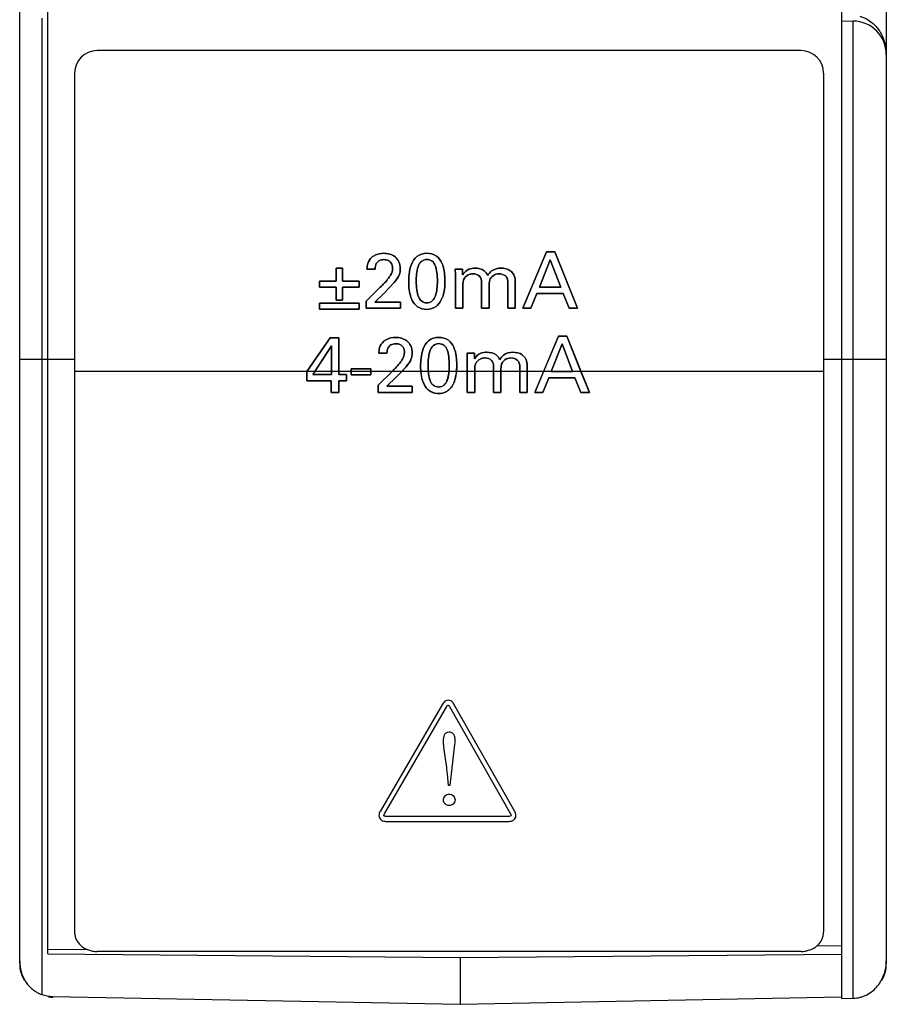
# Model space of a CAD drawing. Header units: inches. Extents: x 0 to 22, y 0 to 17.
# Tile 9 of 42: x 5.9 to 6.6, y 7 to 7.9. Entities that reach past the tile are written whole.
import ezdxf

# ---------------------------------------------------------------- set-up
doc = ezdxf.new("R2010")
doc.units = ezdxf.units.IN
doc.header["$LTSCALE"] = 1.21
doc.header["$MEASUREMENT"] = 0
doc.layers.get('0').update_dxf_attribs({"linetype": 'CONTINUOUS'})
doc.layers.add('03___PRT_ALL_CURVES', color=7, linetype='CONTINUOUS')

msp = doc.modelspace()

# ---------------------------------------------------------------- linework, layer by layer
at = {"color": 7, "linetype": 'CONTINUOUS'}
for p, q in [((5.86413, 7.05247), (5.86413, 11.88195)), ((6.63713, 7.96971), (6.63713, 7.05224)), ((5.88913, 7.06117), (5.88913, 7.92169)), ((6.59713, 7.90948), (6.59713, 7.02133)), ((5.88378, 7.89505), (5.88378, 7.02487)), ((6.59713, 7.89282), (6.60739, 7.89264)), ((6.60739, 7.89264), (6.60739, 7.02151)), ((6.56113, 7.86628), (5.93313, 7.86628)), ((5.91313, 7.84628), (5.91313, 7.08047)), ((6.58113, 7.84628), (6.58113, 7.08047)), ((5.86413, 7.59113), (5.91313, 7.59113)), ((6.58113, 7.59113), (6.63713, 7.59113)), ((6.58113, 7.58029), (5.91313, 7.58029)), ((6.57532, 7.06831), (6.59713, 7.06841)), ((5.88913, 7.06511), (5.92373, 7.06527)), ((5.88913, 7.06117), (6.25713, 7.05774)), ((6.56113, 7.06324), (5.93313, 7.06324)), ((6.25713, 7.05774), (6.59713, 7.0609)), ((6.25713, 7.05774), (6.25713, 7.01613)), ((5.89361, 7.02319), (6.25713, 7.01613)), ((6.25713, 7.01613), (6.59713, 7.02274)), ((6.59713, 7.02133), (6.60739, 7.02151))]:
    msp.add_line(p, q, dxfattribs=at)
at = {"color": 40, "linetype": 'CONTINUOUS'}
for p, q in [((6.3129, 7.63658), (6.33403, 7.68676)), ((6.33744, 7.67987), (6.32771, 7.65527)), ((6.33403, 7.68676), (6.34146, 7.68676)), ((6.34669, 7.65527), (6.33744, 7.67987)), ((6.34146, 7.68676), (6.36177, 7.63658)), ((6.14633, 7.67237), (6.15216, 7.67237)), ((6.14633, 7.66069), (6.14633, 7.67237)), ((6.15216, 7.67237), (6.15216, 7.66069)), ((6.18117, 7.67154), (6.17387, 7.67154)), ((6.25262, 7.67146), (6.25924, 7.67146)), ((6.25277, 7.66681), (6.25262, 7.67146)), ((6.25924, 7.67146), (6.25924, 7.66639)), ((6.25277, 7.63658), (6.25277, 7.66681)), ((6.13152, 7.66069), (6.14633, 7.66069)), ((6.13152, 7.65535), (6.13152, 7.66069)), ((6.14633, 7.65535), (6.13152, 7.65535)), ((6.14633, 7.64379), (6.14633, 7.65535)), ((6.15216, 7.66069), (6.16697, 7.66069)), ((6.16697, 7.65535), (6.15216, 7.65535)), ((6.15216, 7.65535), (6.15216, 7.64379)), ((6.16697, 7.66069), (6.16697, 7.65535)), ((6.17318, 7.6429), (6.18577, 7.65527)), ((6.19821, 7.6595), (6.18931, 7.65006)), ((6.25938, 7.65638), (6.25938, 7.63658)), ((6.2762, 7.63658), (6.2762, 7.65965)), ((6.2828, 7.65611), (6.2828, 7.63658)), ((6.29962, 7.63658), (6.29962, 7.65896)), ((6.30623, 7.65999), (6.30623, 7.63658)), ((6.32771, 7.65527), (6.34669, 7.65527)), ((6.18931, 7.65006), (6.1809, 7.64206)), ((6.32549, 7.64964), (6.32006, 7.63658)), ((6.34876, 7.64964), (6.32549, 7.64964)), ((6.35419, 7.63658), (6.34876, 7.64964)), ((6.13152, 7.64103), (6.16697, 7.64103)), ((6.13152, 7.63567), (6.13152, 7.64103)), ((6.15216, 7.64379), (6.14633, 7.64379)), ((6.16697, 7.64103), (6.16697, 7.63567)), ((6.17318, 7.63658), (6.17318, 7.6429)), ((6.20377, 7.63658), (6.17318, 7.63658)), ((6.1809, 7.64206), (6.20377, 7.64206)), ((6.20377, 7.64206), (6.20377, 7.63658)), ((6.25938, 7.63658), (6.25277, 7.63658)), ((6.2828, 7.63658), (6.2762, 7.63658)), ((6.30623, 7.63658), (6.29962, 7.63658)), ((6.32006, 7.63658), (6.3129, 7.63658)), ((6.36177, 7.63658), (6.35419, 7.63658)), ((6.16697, 7.63567), (6.13152, 7.63567)), ((6.1203, 7.58026), (6.14116, 7.61029)), ((6.14116, 7.61029), (6.14866, 7.61029)), ((6.14866, 7.61029), (6.14866, 7.57763)), ((6.32349, 7.56157), (6.34462, 7.61176)), ((6.34462, 7.61176), (6.35207, 7.61176)), ((6.35207, 7.61176), (6.37236, 7.56157)), ((6.14219, 7.603), (6.12559, 7.57763)), ((6.14219, 7.57763), (6.14219, 7.603)), ((6.34803, 7.60488), (6.3383, 7.58026)), ((6.35728, 7.58026), (6.34803, 7.60488)), ((6.19176, 7.59654), (6.18447, 7.59654)), ((6.26322, 7.59646), (6.26982, 7.59646)), ((6.26337, 7.59182), (6.26322, 7.59646)), ((6.26982, 7.59646), (6.26982, 7.59139)), ((6.26337, 7.56157), (6.26337, 7.59182)), ((6.28678, 7.56157), (6.28678, 7.58466)), ((6.31021, 7.56157), (6.31021, 7.58395)), ((6.3168, 7.585), (6.3168, 7.56157)), ((6.1203, 7.57199), (6.1203, 7.58026)), ((6.12559, 7.57763), (6.14219, 7.57763)), ((6.14866, 7.57763), (6.15567, 7.57763)), ((6.15567, 7.57763), (6.15567, 7.57199)), ((6.15988, 7.58249), (6.17732, 7.58249)), ((6.15988, 7.57721), (6.15988, 7.58249)), ((6.17732, 7.57721), (6.15988, 7.57721)), ((6.17732, 7.58249), (6.17732, 7.57721)), ((6.18378, 7.5679), (6.19635, 7.58026)), ((6.19989, 7.57506), (6.19148, 7.56707)), ((6.26996, 7.58138), (6.26996, 7.56157)), ((6.2934, 7.5811), (6.2934, 7.56157)), ((6.33608, 7.57465), (6.33065, 7.56157)), ((6.35937, 7.57465), (6.33608, 7.57465)), ((6.3383, 7.58026), (6.35728, 7.58026)), ((6.36479, 7.56157), (6.35937, 7.57465)), ((6.14199, 7.57199), (6.1203, 7.57199)), ((6.14199, 7.56157), (6.14199, 7.57199)), ((6.15567, 7.57199), (6.14866, 7.57199)), ((6.14866, 7.57199), (6.14866, 7.56157)), ((6.18378, 7.56157), (6.18378, 7.5679)), ((6.19148, 7.56707), (6.21435, 7.56707)), ((6.21435, 7.56707), (6.21435, 7.56157)), ((6.14866, 7.56157), (6.14199, 7.56157)), ((6.21435, 7.56157), (6.18378, 7.56157)), ((6.26996, 7.56157), (6.26337, 7.56157)), ((6.2934, 7.56157), (6.28678, 7.56157)), ((6.3168, 7.56157), (6.31021, 7.56157)), ((6.33065, 7.56157), (6.32349, 7.56157)), ((6.37236, 7.56157), (6.36479, 7.56157)), ((6.24127, 7.28372), (6.18561, 7.18808)), ((6.18946, 7.18585), (6.24507, 7.28155)), ((6.24762, 7.28152), (6.30193, 7.18591)), ((6.30578, 7.18808), (6.25144, 7.2837)), ((6.25207, 7.24781), (6.24775, 7.21113)), ((6.24648, 7.21113), (6.24566, 7.22147)), ((6.24775, 7.21113), (6.24648, 7.21113)), ((6.3006, 7.18366), (6.19071, 7.18366)), ((6.19071, 7.17923), (6.3006, 7.17923))]:
    msp.add_line(p, q, dxfattribs=at)
at = {"color": 7, "linetype": 'CONTINUOUS'}
for centre, radius, start, end in [((6.60713, 7.86264), 0.03, 0, 89), ((5.93313, 7.84628), 0.02, 89.99932, 179.99895), ((6.56113, 7.84628), 0.02, 0.00106, 90.00069), ((5.89413, 7.05247), 0.03, 180, 209.59493), ((6.60713, 7.05224), 0.03, 330.40508, 360), ((5.89422, 7.05637), 0.03318, 251.67522, 268.95159), ((5.89413, 7.05247), 0.03, 261.55851, 269)]:
    msp.add_arc(centre, radius, start, end, dxfattribs=at)
for points, knots in [([(6.61353, 7.89683), (6.61459, 7.89656), (6.61666, 7.89591), (6.62047, 7.89416), (6.62305, 7.8924), (6.62461, 7.89109)], [0, 0, 0, 0, 0.261614, 0.515135, 1, 1, 1, 1]), ([(6.62461, 7.89109), (6.62563, 7.89024), (6.62753, 7.88843), (6.63076, 7.88449), (6.63387, 7.87912), (6.6362, 7.87225), (6.63691, 7.86753), (6.63705, 7.86519)], [0, 0, 0, 0, 0.135113, 0.265936, 0.517592, 0.760975, 1, 1, 1, 1]), ([(5.91313, 7.08047), (5.91313, 7.07933), (5.91333, 7.07762), (5.91396, 7.07543), (5.91463, 7.07383), (5.91547, 7.0723), (5.91683, 7.07035), (5.91851, 7.0686), (5.92043, 7.06711), (5.92201, 7.0661), (5.9237, 7.06524), (5.92547, 7.06452), (5.92732, 7.06395), (5.92987, 7.06341), (5.93183, 7.06324), (5.93313, 7.06324)], [0, 0, 0, 0, 0.116072, 0.17463, 0.233626, 0.293226, 0.35357, 0.476668, 0.539642, 0.603495, 0.668166, 0.73358, 0.799642, 0.866237, 1, 1, 1, 1]), ([(6.56113, 7.06324), (6.56244, 7.06324), (6.5644, 7.06341), (6.56694, 7.06395), (6.56879, 7.06452), (6.57057, 7.06524), (6.57225, 7.0661), (6.57383, 7.06711), (6.57576, 7.0686), (6.57744, 7.07035), (6.57879, 7.0723), (6.57964, 7.07383), (6.5803, 7.07543), (6.58094, 7.07762), (6.58113, 7.07933), (6.58113, 7.08047)], [0, 0, 0, 0, 0.133763, 0.200358, 0.26642, 0.331834, 0.396505, 0.460358, 0.523332, 0.64643, 0.706774, 0.766374, 0.82537, 0.883928, 1, 1, 1, 1]), ([(5.86413, 7.05446), (5.86413, 7.05136), (5.86497, 7.0451), (5.86814, 7.03783), (5.87191, 7.03274), (5.87537, 7.02938), (5.87935, 7.02668), (5.88228, 7.02537), (5.88378, 7.02487)], [0, 0, 0, 0, 0.245844, 0.49421, 0.620121, 0.746917, 0.874356, 1, 1, 1, 1]), ([(6.60739, 7.02151), (6.60955, 7.02155), (6.61278, 7.02199), (6.61688, 7.02327), (6.62076, 7.025), (6.62515, 7.02794), (6.62953, 7.03241), (6.63294, 7.03753), (6.63537, 7.04311), (6.63681, 7.04896), (6.63713, 7.05296), (6.63713, 7.05494)], [0, 0, 0, 0, 0.13034, 0.195453, 0.260022, 0.387454, 0.512854, 0.636433, 0.758507, 0.879626, 1, 1, 1, 1])]:
    msp.add_open_spline(points, degree=3, knots=knots, dxfattribs=at)
at = {"color": 40, "linetype": 'CONTINUOUS'}
for points, knots in [([(6.17387, 7.67154), (6.17393, 7.67316), (6.1743, 7.6771), (6.17659, 7.6806), (6.17832, 7.68209)], [0, 0, 0, 0, 0.414493, 1, 1, 1, 1]), ([(6.17832, 7.68209), (6.17912, 7.68277), (6.18224, 7.68486), (6.18608, 7.68557), (6.18875, 7.68557)], [0, 0, 0, 0, 0.281435, 1, 1, 1, 1]), ([(6.18904, 7.67995), (6.1875, 7.67995), (6.18468, 7.67949), (6.18157, 7.67614), (6.18117, 7.67321), (6.18117, 7.67154)], [0, 0, 0, 0, 0.354588, 0.616504, 1, 1, 1, 1]), ([(6.18875, 7.68557), (6.19231, 7.68557), (6.19813, 7.68418), (6.20298, 7.67793), (6.20363, 7.67376), (6.20363, 7.67154)], [0, 0, 0, 0, 0.467583, 0.708631, 1, 1, 1, 1]), ([(6.19674, 7.67209), (6.19674, 7.67375), (6.19616, 7.67661), (6.19301, 7.67955), (6.19044, 7.67995), (6.18904, 7.67995)], [0, 0, 0, 0, 0.40342, 0.65988, 1, 1, 1, 1]), ([(6.21117, 7.66007), (6.21117, 7.66241), (6.21141, 7.66766), (6.21301, 7.67563), (6.21776, 7.68372), (6.22415, 7.68565), (6.2273, 7.68565)], [0, 0, 0, 0, 0.208158, 0.465313, 0.719979, 1, 1, 1, 1]), ([(6.22737, 7.68009), (6.22558, 7.68009), (6.22175, 7.6787), (6.21906, 7.67322), (6.21799, 7.66708), (6.21785, 7.66266), (6.21785, 7.66042)], [0, 0, 0, 0, 0.222605, 0.452615, 0.721653, 1, 1, 1, 1]), ([(6.2273, 7.68565), (6.23029, 7.68565), (6.23626, 7.68413), (6.24131, 7.67686), (6.24313, 7.66905), (6.24343, 7.66373), (6.24343, 7.66118)], [0, 0, 0, 0, 0.272843, 0.515097, 0.767093, 1, 1, 1, 1]), ([(6.23669, 7.66056), (6.23669, 7.6632), (6.2365, 7.66797), (6.23528, 7.67427), (6.23236, 7.67911), (6.22895, 7.68009), (6.22737, 7.68009)], [0, 0, 0, 0, 0.330841, 0.595917, 0.801565, 1, 1, 1, 1]), ([(6.1932, 7.66354), (6.19381, 7.66438), (6.19559, 7.66691), (6.19674, 7.67001), (6.19674, 7.67209)], [0, 0, 0, 0, 0.333016, 1, 1, 1, 1]), ([(6.20363, 7.67154), (6.20363, 7.66996), (6.20296, 7.66539), (6.2, 7.66178), (6.19821, 7.6595)], [0, 0, 0, 0, 0.352957, 1, 1, 1, 1]), ([(6.25924, 7.66639), (6.26055, 7.66855), (6.26399, 7.67184), (6.26846, 7.67237), (6.27028, 7.67237)], [0, 0, 0, 0, 0.580946, 1, 1, 1, 1]), ([(6.27028, 7.67237), (6.2731, 7.67237), (6.27812, 7.67141), (6.2809, 7.66743), (6.28169, 7.66583)], [0, 0, 0, 0, 0.612025, 1, 1, 1, 1]), ([(6.28169, 7.66583), (6.2826, 7.66733), (6.28555, 7.67113), (6.29053, 7.67237), (6.29344, 7.67237)], [0, 0, 0, 0, 0.376729, 1, 1, 1, 1]), ([(6.29344, 7.67237), (6.2963, 7.67237), (6.30112, 7.67134), (6.30563, 7.66606), (6.30623, 7.66212), (6.30623, 7.65999)], [0, 0, 0, 0, 0.430415, 0.678986, 1, 1, 1, 1]), ([(6.26855, 7.66728), (6.26755, 7.66728), (6.26461, 7.66688), (6.26204, 7.66502), (6.2609, 7.66347)], [0, 0, 0, 0, 0.341925, 1, 1, 1, 1]), ([(6.2762, 7.65965), (6.2762, 7.66157), (6.27502, 7.66593), (6.2706, 7.66728), (6.26855, 7.66728)], [0, 0, 0, 0, 0.482587, 1, 1, 1, 1]), ([(6.28433, 7.66361), (6.28393, 7.66305), (6.2829, 7.66063), (6.2828, 7.658), (6.2828, 7.65611)], [0, 0, 0, 0, 0.267222, 1, 1, 1, 1]), ([(6.29177, 7.66728), (6.29082, 7.66728), (6.28797, 7.66693), (6.28543, 7.66515), (6.28433, 7.66361)], [0, 0, 0, 0, 0.334842, 1, 1, 1, 1]), ([(6.29844, 7.66425), (6.29814, 7.66467), (6.29644, 7.66653), (6.29375, 7.66728), (6.29177, 7.66728)], [0, 0, 0, 0, 0.206701, 1, 1, 1, 1]), ([(6.29962, 7.65896), (6.29962, 7.65962), (6.29956, 7.66143), (6.29909, 7.66329), (6.29844, 7.66425)], [0, 0, 0, 0, 0.364535, 1, 1, 1, 1]), ([(6.21429, 7.64359), (6.21386, 7.64447), (6.21165, 7.64965), (6.21117, 7.65543), (6.21117, 7.66007)], [0, 0, 0, 0, 0.174928, 1, 1, 1, 1]), ([(6.21785, 7.66042), (6.21785, 7.65792), (6.21805, 7.65332), (6.21932, 7.6472), (6.22223, 7.6424), (6.22564, 7.64137), (6.22723, 7.64137)], [0, 0, 0, 0, 0.319791, 0.585281, 0.796608, 1, 1, 1, 1]), ([(6.22723, 7.64137), (6.22896, 7.64137), (6.23266, 7.64271), (6.23538, 7.64798), (6.23651, 7.654), (6.23669, 7.65834), (6.23669, 7.66056)], [0, 0, 0, 0, 0.2202, 0.449274, 0.718145, 1, 1, 1, 1]), ([(6.24343, 7.66118), (6.24343, 7.65863), (6.24317, 7.651), (6.24054, 7.64283), (6.23675, 7.63929)], [0, 0, 0, 0, 0.330106, 1, 1, 1, 1]), ([(6.22716, 7.6356), (6.22436, 7.6356), (6.21893, 7.63713), (6.21538, 7.64138), (6.21429, 7.64359)], [0, 0, 0, 0, 0.532531, 1, 1, 1, 1]), ([(6.23675, 7.63929), (6.23596, 7.63855), (6.23314, 7.63646), (6.22956, 7.6356), (6.22716, 7.6356)], [0, 0, 0, 0, 0.31242, 1, 1, 1, 1]), ([(6.18892, 7.60711), (6.18971, 7.60778), (6.19283, 7.60987), (6.19668, 7.61058), (6.19935, 7.61058)], [0, 0, 0, 0, 0.281283, 1, 1, 1, 1]), ([(6.19935, 7.61058), (6.2029, 7.61058), (6.20872, 7.60918), (6.21356, 7.60293), (6.21421, 7.59876), (6.21421, 7.59654)], [0, 0, 0, 0, 0.467424, 0.70853, 1, 1, 1, 1]), ([(6.22175, 7.58507), (6.22175, 7.58741), (6.22199, 7.59266), (6.22359, 7.60062), (6.22835, 7.60872), (6.23474, 7.61065), (6.23789, 7.61065)], [0, 0, 0, 0, 0.208098, 0.465187, 0.71984, 1, 1, 1, 1]), ([(6.23789, 7.61065), (6.24088, 7.61065), (6.24685, 7.60912), (6.25189, 7.60186), (6.25371, 7.59405), (6.25401, 7.58873), (6.25401, 7.58618)], [0, 0, 0, 0, 0.272697, 0.514953, 0.767018, 1, 1, 1, 1]), ([(6.18447, 7.59654), (6.18451, 7.59816), (6.18489, 7.6021), (6.18719, 7.6056), (6.18892, 7.60711)], [0, 0, 0, 0, 0.414082, 1, 1, 1, 1]), ([(6.19962, 7.60495), (6.19808, 7.60495), (6.19526, 7.60449), (6.19215, 7.60114), (6.19176, 7.5982), (6.19176, 7.59654)], [0, 0, 0, 0, 0.354483, 0.616068, 1, 1, 1, 1]), ([(6.20734, 7.5971), (6.20734, 7.59875), (6.20675, 7.60162), (6.20359, 7.60455), (6.20102, 7.60495), (6.19962, 7.60495)], [0, 0, 0, 0, 0.402883, 0.659307, 1, 1, 1, 1]), ([(6.23795, 7.60508), (6.23616, 7.60508), (6.23233, 7.6037), (6.22964, 7.59822), (6.22857, 7.59208), (6.22843, 7.58766), (6.22843, 7.58542)], [0, 0, 0, 0, 0.222561, 0.452439, 0.72143, 1, 1, 1, 1]), ([(6.24728, 7.58555), (6.24728, 7.5882), (6.24709, 7.59297), (6.24587, 7.59928), (6.24295, 7.60411), (6.23954, 7.60508), (6.23795, 7.60508)], [0, 0, 0, 0, 0.330899, 0.595825, 0.801362, 1, 1, 1, 1]), ([(6.2038, 7.58854), (6.2044, 7.58938), (6.20618, 7.59192), (6.20734, 7.59502), (6.20734, 7.5971)], [0, 0, 0, 0, 0.332617, 1, 1, 1, 1]), ([(6.21421, 7.59654), (6.21421, 7.59496), (6.21355, 7.59039), (6.21059, 7.58679), (6.20879, 7.58452)], [0, 0, 0, 0, 0.353198, 1, 1, 1, 1]), ([(6.26982, 7.59139), (6.27113, 7.59355), (6.27457, 7.59685), (6.27905, 7.59738), (6.28088, 7.59738)], [0, 0, 0, 0, 0.580702, 1, 1, 1, 1]), ([(6.27914, 7.59231), (6.27814, 7.59231), (6.2752, 7.5919), (6.27264, 7.59002), (6.27149, 7.58848)], [0, 0, 0, 0, 0.34175, 1, 1, 1, 1]), ([(6.28678, 7.58466), (6.28678, 7.58658), (6.2856, 7.59095), (6.28119, 7.59231), (6.27914, 7.59231)], [0, 0, 0, 0, 0.483466, 1, 1, 1, 1]), ([(6.28088, 7.59738), (6.28369, 7.59738), (6.28872, 7.59642), (6.2915, 7.59245), (6.29228, 7.59084)], [0, 0, 0, 0, 0.611802, 1, 1, 1, 1]), ([(6.29228, 7.59084), (6.29319, 7.59234), (6.29614, 7.59614), (6.30112, 7.59738), (6.30403, 7.59738)], [0, 0, 0, 0, 0.376187, 1, 1, 1, 1]), ([(6.30235, 7.59231), (6.3014, 7.59231), (6.29855, 7.59195), (6.29603, 7.59015), (6.29491, 7.58862)], [0, 0, 0, 0, 0.33445, 1, 1, 1, 1]), ([(6.30902, 7.58924), (6.30872, 7.58967), (6.30703, 7.59154), (6.30433, 7.59231), (6.30235, 7.59231)], [0, 0, 0, 0, 0.207344, 1, 1, 1, 1]), ([(6.30403, 7.59738), (6.30689, 7.59738), (6.31171, 7.59635), (6.31621, 7.59107), (6.3168, 7.58713), (6.3168, 7.585)], [0, 0, 0, 0, 0.430103, 0.678783, 1, 1, 1, 1]), ([(6.20879, 7.58452), (6.20823, 7.58382), (6.20529, 7.58064), (6.20233, 7.57747), (6.19989, 7.57506)], [0, 0, 0, 0, 0.207204, 1, 1, 1, 1]), ([(6.22489, 7.5686), (6.22445, 7.56948), (6.22222, 7.57465), (6.22175, 7.58043), (6.22175, 7.58507)], [0, 0, 0, 0, 0.175125, 1, 1, 1, 1]), ([(6.22843, 7.58542), (6.22843, 7.58292), (6.22863, 7.57832), (6.2299, 7.5722), (6.23281, 7.56741), (6.23622, 7.56638), (6.23781, 7.56638)], [0, 0, 0, 0, 0.319853, 0.585274, 0.796539, 1, 1, 1, 1]), ([(6.23781, 7.56638), (6.23954, 7.56638), (6.24325, 7.56771), (6.24597, 7.57298), (6.2471, 7.579), (6.24728, 7.58334), (6.24728, 7.58555)], [0, 0, 0, 0, 0.220495, 0.449511, 0.718222, 1, 1, 1, 1]), ([(6.25401, 7.58618), (6.25401, 7.58362), (6.25376, 7.57599), (6.25113, 7.56782), (6.24733, 7.56429)], [0, 0, 0, 0, 0.330099, 1, 1, 1, 1]), ([(6.29491, 7.58862), (6.29452, 7.58805), (6.29349, 7.58563), (6.2934, 7.583), (6.2934, 7.5811)], [0, 0, 0, 0, 0.267173, 1, 1, 1, 1]), ([(6.31021, 7.58395), (6.31021, 7.58462), (6.31015, 7.58643), (6.30968, 7.58829), (6.30902, 7.58924)], [0, 0, 0, 0, 0.364618, 1, 1, 1, 1]), ([(6.23774, 7.5606), (6.23495, 7.5606), (6.22952, 7.56214), (6.22597, 7.56639), (6.22489, 7.5686)], [0, 0, 0, 0, 0.532136, 1, 1, 1, 1]), ([(6.24733, 7.56429), (6.24654, 7.56354), (6.24372, 7.56146), (6.24014, 7.5606), (6.23774, 7.5606)], [0, 0, 0, 0, 0.311965, 1, 1, 1, 1]), ([(6.2464, 7.28711), (6.24489, 7.28713), (6.24275, 7.28597), (6.24157, 7.28424), (6.24127, 7.28372)], [0, 0, 0, 0, 0.717067, 1, 1, 1, 1]), ([(6.25144, 7.2837), (6.25116, 7.28421), (6.25, 7.28593), (6.2479, 7.28711), (6.2464, 7.28711)], [0, 0, 0, 0, 0.281466, 1, 1, 1, 1]), ([(6.24507, 7.28155), (6.24517, 7.28173), (6.2455, 7.2822), (6.24601, 7.28269), (6.2464, 7.28269)], [0, 0, 0, 0, 0.341864, 1, 1, 1, 1]), ([(6.2464, 7.28269), (6.24648, 7.28269), (6.24703, 7.28247), (6.24737, 7.28195), (6.24762, 7.28152)], [0, 0, 0, 0, 0.145645, 1, 1, 1, 1]), ([(6.24211, 7.25095), (6.24211, 7.25279), (6.24238, 7.25554), (6.2445, 7.25851), (6.24623, 7.25898), (6.24708, 7.25898)], [0, 0, 0, 0, 0.526795, 0.758212, 1, 1, 1, 1]), ([(6.24708, 7.25898), (6.24808, 7.25898), (6.25018, 7.25846), (6.25196, 7.25559), (6.25242, 7.25195), (6.25225, 7.24927), (6.25207, 7.24781)], [0, 0, 0, 0, 0.215927, 0.42393, 0.682733, 1, 1, 1, 1]), ([(6.24566, 7.22147), (6.24518, 7.2267), (6.24392, 7.23468), (6.24271, 7.2445), (6.24211, 7.24912), (6.24211, 7.25095)], [0, 0, 0, 0, 0.530796, 0.814676, 1, 1, 1, 1]), ([(6.24211, 7.1983), (6.24211, 7.19963), (6.24316, 7.20239), (6.24591, 7.20346), (6.24721, 7.20346)], [0, 0, 0, 0, 0.50517, 1, 1, 1, 1]), ([(6.24721, 7.19342), (6.24605, 7.19342), (6.24334, 7.19415), (6.24211, 7.1969), (6.24211, 7.1983)], [0, 0, 0, 0, 0.453242, 1, 1, 1, 1]), ([(6.24721, 7.20346), (6.24856, 7.20346), (6.25132, 7.20236), (6.25245, 7.19961), (6.25245, 7.1983)], [0, 0, 0, 0, 0.507192, 1, 1, 1, 1]), ([(6.25245, 7.1983), (6.25245, 7.19693), (6.25117, 7.19417), (6.24843, 7.19342), (6.24721, 7.19342)], [0, 0, 0, 0, 0.53027, 1, 1, 1, 1]), ([(6.18561, 7.18808), (6.18531, 7.18757), (6.18441, 7.18569), (6.18448, 7.18327), (6.18523, 7.18197)], [0, 0, 0, 0, 0.282128, 1, 1, 1, 1]), ([(6.18523, 7.18197), (6.18597, 7.18067), (6.18803, 7.17939), (6.19011, 7.17923), (6.19071, 7.17923)], [0, 0, 0, 0, 0.717296, 1, 1, 1, 1]), ([(6.18905, 7.18417), (6.18901, 7.18425), (6.18891, 7.18485), (6.18919, 7.18544), (6.18946, 7.18585)], [0, 0, 0, 0, 0.157143, 1, 1, 1, 1]), ([(6.19071, 7.18366), (6.19049, 7.18366), (6.18993, 7.1837), (6.18923, 7.18384), (6.18905, 7.18417)], [0, 0, 0, 0, 0.364613, 1, 1, 1, 1]), ([(6.30228, 7.1842), (6.30224, 7.18412), (6.30178, 7.1837), (6.30111, 7.18366), (6.3006, 7.18366)], [0, 0, 0, 0, 0.14361, 1, 1, 1, 1]), ([(6.3006, 7.17923), (6.30119, 7.17923), (6.30328, 7.1794), (6.30533, 7.18068), (6.30608, 7.18197)], [0, 0, 0, 0, 0.284594, 1, 1, 1, 1]), ([(6.30193, 7.18591), (6.30203, 7.18571), (6.30228, 7.18521), (6.30248, 7.18451), (6.30228, 7.1842)], [0, 0, 0, 0, 0.373339, 1, 1, 1, 1]), ([(6.30608, 7.18197), (6.30685, 7.18327), (6.30695, 7.18568), (6.30607, 7.18757), (6.30578, 7.18808)], [0, 0, 0, 0, 0.720783, 1, 1, 1, 1])]:
    msp.add_open_spline(points, degree=3, knots=knots, dxfattribs=at)
for points in [[(6.18577, 7.65527), (6.18842, 7.65785), (6.191, 7.66056), (6.1932, 7.66354)], [(6.2609, 7.66347), (6.25949, 7.66151), (6.25938, 7.6588), (6.25938, 7.65638)], [(6.19635, 7.58026), (6.19901, 7.58285), (6.20158, 7.58556), (6.2038, 7.58854)], [(6.27149, 7.58848), (6.27008, 7.58651), (6.26996, 7.5838), (6.26996, 7.58138)]]:
    msp.add_open_spline(points, degree=3, dxfattribs=at)
at = {"layer": '03___PRT_ALL_CURVES', "color": 40, "linetype": 'CONTINUOUS'}
for p, q in [((6.33403, 7.68676), (6.3129, 7.63658)), ((6.32771, 7.65527), (6.33744, 7.67987)), ((6.34146, 7.68676), (6.33403, 7.68676)), ((6.33744, 7.67987), (6.34669, 7.65527)), ((6.36177, 7.63658), (6.34146, 7.68676)), ((6.15216, 7.67237), (6.14633, 7.67237)), ((6.14633, 7.67237), (6.14633, 7.66069)), ((6.15216, 7.66069), (6.15216, 7.67237)), ((6.17387, 7.67154), (6.18117, 7.67154)), ((6.25924, 7.67146), (6.25262, 7.67146)), ((6.25262, 7.67146), (6.25277, 7.66681)), ((6.25924, 7.66639), (6.25924, 7.67146)), ((6.25277, 7.66681), (6.25277, 7.63658)), ((6.14633, 7.66069), (6.13152, 7.66069)), ((6.13152, 7.66069), (6.13152, 7.65535)), ((6.13152, 7.65535), (6.14633, 7.65535)), ((6.14633, 7.65535), (6.14633, 7.64379)), ((6.16697, 7.66069), (6.15216, 7.66069)), ((6.15216, 7.65535), (6.16697, 7.65535)), ((6.15216, 7.64379), (6.15216, 7.65535)), ((6.16697, 7.65535), (6.16697, 7.66069)), ((6.18577, 7.65527), (6.17318, 7.6429)), ((6.18931, 7.65006), (6.19821, 7.6595)), ((6.25938, 7.63658), (6.25938, 7.65638)), ((6.2762, 7.65965), (6.2762, 7.63658)), ((6.2828, 7.63658), (6.2828, 7.65611)), ((6.29962, 7.65896), (6.29962, 7.63658)), ((6.30623, 7.63658), (6.30623, 7.65999)), ((6.34669, 7.65527), (6.32771, 7.65527)), ((6.1809, 7.64206), (6.18931, 7.65006)), ((6.32006, 7.63658), (6.32549, 7.64964)), ((6.32549, 7.64964), (6.34876, 7.64964)), ((6.34876, 7.64964), (6.35419, 7.63658)), ((6.16697, 7.64103), (6.13152, 7.64103)), ((6.13152, 7.64103), (6.13152, 7.63567)), ((6.14633, 7.64379), (6.15216, 7.64379)), ((6.16697, 7.63567), (6.16697, 7.64103)), ((6.17318, 7.6429), (6.17318, 7.63658)), ((6.17318, 7.63658), (6.20377, 7.63658)), ((6.20377, 7.64206), (6.1809, 7.64206)), ((6.20377, 7.63658), (6.20377, 7.64206)), ((6.25277, 7.63658), (6.25938, 7.63658)), ((6.2762, 7.63658), (6.2828, 7.63658)), ((6.29962, 7.63658), (6.30623, 7.63658)), ((6.3129, 7.63658), (6.32006, 7.63658)), ((6.35419, 7.63658), (6.36177, 7.63658)), ((6.13152, 7.63567), (6.16697, 7.63567)), ((6.14116, 7.61029), (6.12032, 7.58029)), ((6.14866, 7.61029), (6.14116, 7.61029)), ((6.14866, 7.57763), (6.14866, 7.61029)), ((6.34462, 7.61176), (6.33137, 7.58029)), ((6.35207, 7.61176), (6.34462, 7.61176)), ((6.36479, 7.58029), (6.35207, 7.61176)), ((6.12733, 7.58029), (6.14219, 7.603)), ((6.14219, 7.603), (6.14219, 7.57763)), ((6.33831, 7.58029), (6.34803, 7.60488)), ((6.34803, 7.60488), (6.35727, 7.58029)), ((6.18447, 7.59654), (6.19176, 7.59654)), ((6.26982, 7.59646), (6.26322, 7.59646)), ((6.26322, 7.59646), (6.26337, 7.59182)), ((6.26982, 7.59139), (6.26982, 7.59646)), ((6.20495, 7.58029), (6.20879, 7.58452)), ((6.22175, 7.58507), (6.22192, 7.58029)), ((6.22862, 7.58029), (6.22843, 7.58542)), ((6.24728, 7.58555), (6.24707, 7.58029)), ((6.25378, 7.58029), (6.25401, 7.58618)), ((6.26337, 7.59182), (6.26337, 7.56158)), ((6.28678, 7.58466), (6.28678, 7.56158)), ((6.31021, 7.58395), (6.31021, 7.56158)), ((6.3168, 7.56158), (6.3168, 7.585)), ((6.1203, 7.58026), (6.1203, 7.57199)), ((6.14219, 7.57763), (6.12559, 7.57763)), ((6.15567, 7.57763), (6.14866, 7.57763)), ((6.15567, 7.57199), (6.15567, 7.57763)), ((6.17732, 7.58249), (6.15988, 7.58249)), ((6.15988, 7.58249), (6.15988, 7.57721)), ((6.15988, 7.57721), (6.17732, 7.57721)), ((6.17732, 7.57721), (6.17732, 7.58249)), ((6.19636, 7.58028), (6.18378, 7.5679)), ((6.19148, 7.56707), (6.19989, 7.57506)), ((6.19989, 7.57506), (6.20495, 7.58029)), ((6.26996, 7.56158), (6.26996, 7.58138)), ((6.2934, 7.56158), (6.2934, 7.5811)), ((6.33137, 7.58029), (6.32349, 7.56158)), ((6.33065, 7.56158), (6.33608, 7.57465)), ((6.33608, 7.57465), (6.35937, 7.57465)), ((6.35728, 7.58026), (6.3383, 7.58026)), ((6.35937, 7.57465), (6.36479, 7.56158)), ((6.37236, 7.56158), (6.36479, 7.58029)), ((6.1203, 7.57199), (6.14199, 7.57199)), ((6.14199, 7.57199), (6.14199, 7.56158)), ((6.14866, 7.57199), (6.15567, 7.57199)), ((6.14866, 7.56158), (6.14866, 7.57199)), ((6.18378, 7.5679), (6.18378, 7.56158)), ((6.21435, 7.56707), (6.19148, 7.56707)), ((6.21435, 7.56158), (6.21435, 7.56707)), ((6.14199, 7.56158), (6.14866, 7.56158)), ((6.18378, 7.56158), (6.21435, 7.56158)), ((6.26337, 7.56158), (6.26996, 7.56158)), ((6.28678, 7.56158), (6.2934, 7.56158)), ((6.31021, 7.56158), (6.3168, 7.56158)), ((6.32349, 7.56158), (6.33065, 7.56158)), ((6.36479, 7.56158), (6.37236, 7.56158))]:
    msp.add_line(p, q, dxfattribs=at)
msp.add_ellipse((6.12646, 7.57313), major_axis=(0.64541, 0.986), ratio=0.002708, start_param=1.565312, end_param=1.568006, dxfattribs=at)
for points, knots in [([(6.17832, 7.68209), (6.17659, 7.6806), (6.1743, 7.6771), (6.17393, 7.67316), (6.17387, 7.67154)], [0, 0, 0, 0, 0.585507, 1, 1, 1, 1]), ([(6.18875, 7.68557), (6.18608, 7.68557), (6.18224, 7.68486), (6.17912, 7.68277), (6.17832, 7.68209)], [0, 0, 0, 0, 0.718565, 1, 1, 1, 1]), ([(6.18117, 7.67154), (6.18117, 7.67321), (6.18157, 7.67614), (6.18468, 7.67949), (6.1875, 7.67995), (6.18904, 7.67995)], [0, 0, 0, 0, 0.383496, 0.645412, 1, 1, 1, 1]), ([(6.20363, 7.67154), (6.20363, 7.67376), (6.20298, 7.67793), (6.19813, 7.68418), (6.19231, 7.68557), (6.18875, 7.68557)], [0, 0, 0, 0, 0.291369, 0.532417, 1, 1, 1, 1]), ([(6.18904, 7.67995), (6.19044, 7.67995), (6.19301, 7.67955), (6.19616, 7.67661), (6.19674, 7.67375), (6.19674, 7.67209)], [0, 0, 0, 0, 0.34012, 0.59658, 1, 1, 1, 1]), ([(6.2273, 7.68565), (6.22415, 7.68565), (6.21776, 7.68372), (6.21301, 7.67563), (6.21141, 7.66766), (6.21117, 7.66241), (6.21117, 7.66007)], [0, 0, 0, 0, 0.280021, 0.534687, 0.791842, 1, 1, 1, 1]), ([(6.21785, 7.66042), (6.21785, 7.66266), (6.21799, 7.66708), (6.21906, 7.67322), (6.22175, 7.6787), (6.22558, 7.68009), (6.22737, 7.68009)], [0, 0, 0, 0, 0.278347, 0.547385, 0.777395, 1, 1, 1, 1]), ([(6.24343, 7.66118), (6.24343, 7.66373), (6.24313, 7.66905), (6.24131, 7.67686), (6.23626, 7.68413), (6.23029, 7.68565), (6.2273, 7.68565)], [0, 0, 0, 0, 0.232907, 0.484903, 0.727157, 1, 1, 1, 1]), ([(6.22737, 7.68009), (6.22895, 7.68009), (6.23236, 7.67911), (6.23528, 7.67427), (6.2365, 7.66797), (6.23669, 7.6632), (6.23669, 7.66056)], [0, 0, 0, 0, 0.198435, 0.404083, 0.669159, 1, 1, 1, 1]), ([(6.19674, 7.67209), (6.19674, 7.67001), (6.19559, 7.66691), (6.19381, 7.66438), (6.1932, 7.66354)], [0, 0, 0, 0, 0.666984, 1, 1, 1, 1]), ([(6.19821, 7.6595), (6.2, 7.66178), (6.20296, 7.66539), (6.20363, 7.66996), (6.20363, 7.67154)], [0, 0, 0, 0, 0.647043, 1, 1, 1, 1]), ([(6.27028, 7.67237), (6.26846, 7.67237), (6.26399, 7.67184), (6.26055, 7.66855), (6.25924, 7.66639)], [0, 0, 0, 0, 0.419054, 1, 1, 1, 1]), ([(6.28169, 7.66583), (6.2809, 7.66743), (6.27812, 7.67141), (6.2731, 7.67237), (6.27028, 7.67237)], [0, 0, 0, 0, 0.387975, 1, 1, 1, 1]), ([(6.29344, 7.67237), (6.29053, 7.67237), (6.28555, 7.67113), (6.2826, 7.66733), (6.28169, 7.66583)], [0, 0, 0, 0, 0.623271, 1, 1, 1, 1]), ([(6.30623, 7.65999), (6.30623, 7.66212), (6.30563, 7.66606), (6.30112, 7.67134), (6.2963, 7.67237), (6.29344, 7.67237)], [0, 0, 0, 0, 0.321014, 0.569585, 1, 1, 1, 1]), ([(6.2609, 7.66347), (6.26204, 7.66502), (6.26461, 7.66688), (6.26755, 7.66728), (6.26855, 7.66728)], [0, 0, 0, 0, 0.658075, 1, 1, 1, 1]), ([(6.26855, 7.66728), (6.2706, 7.66728), (6.27502, 7.66593), (6.2762, 7.66157), (6.2762, 7.65965)], [0, 0, 0, 0, 0.517413, 1, 1, 1, 1]), ([(6.2828, 7.65611), (6.2828, 7.658), (6.2829, 7.66063), (6.28393, 7.66305), (6.28433, 7.66361)], [0, 0, 0, 0, 0.732778, 1, 1, 1, 1]), ([(6.28433, 7.66361), (6.28543, 7.66515), (6.28797, 7.66693), (6.29082, 7.66728), (6.29177, 7.66728)], [0, 0, 0, 0, 0.665158, 1, 1, 1, 1]), ([(6.29177, 7.66728), (6.29375, 7.66728), (6.29644, 7.66653), (6.29814, 7.66467), (6.29844, 7.66425)], [0, 0, 0, 0, 0.793299, 1, 1, 1, 1]), ([(6.29844, 7.66425), (6.29909, 7.66329), (6.29956, 7.66143), (6.29962, 7.65962), (6.29962, 7.65896)], [0, 0, 0, 0, 0.635465, 1, 1, 1, 1]), ([(6.21117, 7.66007), (6.21117, 7.65543), (6.21165, 7.64965), (6.21386, 7.64447), (6.21429, 7.64359)], [0, 0, 0, 0, 0.825072, 1, 1, 1, 1]), ([(6.22723, 7.64137), (6.22564, 7.64137), (6.22223, 7.6424), (6.21932, 7.6472), (6.21805, 7.65332), (6.21785, 7.65792), (6.21785, 7.66042)], [0, 0, 0, 0, 0.203392, 0.414719, 0.680209, 1, 1, 1, 1]), ([(6.23669, 7.66056), (6.23669, 7.65834), (6.23651, 7.654), (6.23538, 7.64798), (6.23266, 7.64271), (6.22896, 7.64137), (6.22723, 7.64137)], [0, 0, 0, 0, 0.281855, 0.550726, 0.7798, 1, 1, 1, 1]), ([(6.23675, 7.63929), (6.24054, 7.64283), (6.24317, 7.651), (6.24343, 7.65863), (6.24343, 7.66118)], [0, 0, 0, 0, 0.669894, 1, 1, 1, 1]), ([(6.21429, 7.64359), (6.21538, 7.64138), (6.21893, 7.63713), (6.22436, 7.6356), (6.22716, 7.6356)], [0, 0, 0, 0, 0.467469, 1, 1, 1, 1]), ([(6.22716, 7.6356), (6.22956, 7.6356), (6.23314, 7.63646), (6.23596, 7.63855), (6.23675, 7.63929)], [0, 0, 0, 0, 0.68758, 1, 1, 1, 1]), ([(6.19935, 7.61058), (6.19668, 7.61058), (6.19283, 7.60987), (6.18971, 7.60778), (6.18892, 7.60711)], [0, 0, 0, 0, 0.718717, 1, 1, 1, 1]), ([(6.21421, 7.59654), (6.21421, 7.59876), (6.21356, 7.60293), (6.20872, 7.60918), (6.2029, 7.61058), (6.19935, 7.61058)], [0, 0, 0, 0, 0.29147, 0.532576, 1, 1, 1, 1]), ([(6.23789, 7.61065), (6.23474, 7.61065), (6.22835, 7.60872), (6.22359, 7.60062), (6.22199, 7.59266), (6.22175, 7.58741), (6.22175, 7.58507)], [0, 0, 0, 0, 0.28016, 0.534813, 0.791902, 1, 1, 1, 1]), ([(6.25401, 7.58618), (6.25401, 7.58873), (6.25371, 7.59405), (6.25189, 7.60186), (6.24685, 7.60912), (6.24088, 7.61065), (6.23789, 7.61065)], [0, 0, 0, 0, 0.232982, 0.485047, 0.727303, 1, 1, 1, 1]), ([(6.18892, 7.60711), (6.18719, 7.6056), (6.18489, 7.6021), (6.18451, 7.59816), (6.18447, 7.59654)], [0, 0, 0, 0, 0.585918, 1, 1, 1, 1]), ([(6.19176, 7.59654), (6.19176, 7.5982), (6.19215, 7.60114), (6.19526, 7.60449), (6.19808, 7.60495), (6.19962, 7.60495)], [0, 0, 0, 0, 0.383932, 0.645517, 1, 1, 1, 1]), ([(6.19962, 7.60495), (6.20102, 7.60495), (6.20359, 7.60455), (6.20675, 7.60162), (6.20734, 7.59875), (6.20734, 7.5971)], [0, 0, 0, 0, 0.340693, 0.597117, 1, 1, 1, 1]), ([(6.22843, 7.58542), (6.22843, 7.58766), (6.22857, 7.59208), (6.22964, 7.59822), (6.23233, 7.6037), (6.23616, 7.60508), (6.23795, 7.60508)], [0, 0, 0, 0, 0.27857, 0.547561, 0.777439, 1, 1, 1, 1]), ([(6.23795, 7.60508), (6.23954, 7.60508), (6.24295, 7.60411), (6.24587, 7.59928), (6.24709, 7.59297), (6.24728, 7.5882), (6.24728, 7.58555)], [0, 0, 0, 0, 0.198638, 0.404175, 0.669101, 1, 1, 1, 1]), ([(6.20734, 7.5971), (6.20734, 7.59502), (6.20618, 7.59192), (6.2044, 7.58938), (6.2038, 7.58854)], [0, 0, 0, 0, 0.667383, 1, 1, 1, 1]), ([(6.20879, 7.58452), (6.21059, 7.58679), (6.21355, 7.59039), (6.21421, 7.59496), (6.21421, 7.59654)], [0, 0, 0, 0, 0.646802, 1, 1, 1, 1]), ([(6.28088, 7.59738), (6.27905, 7.59738), (6.27457, 7.59685), (6.27113, 7.59355), (6.26982, 7.59139)], [0, 0, 0, 0, 0.419298, 1, 1, 1, 1]), ([(6.27149, 7.58848), (6.27264, 7.59002), (6.2752, 7.5919), (6.27814, 7.59231), (6.27914, 7.59231)], [0, 0, 0, 0, 0.65825, 1, 1, 1, 1]), ([(6.27914, 7.59231), (6.28119, 7.59231), (6.2856, 7.59095), (6.28678, 7.58658), (6.28678, 7.58466)], [0, 0, 0, 0, 0.516534, 1, 1, 1, 1]), ([(6.29228, 7.59084), (6.2915, 7.59245), (6.28872, 7.59642), (6.28369, 7.59738), (6.28088, 7.59738)], [0, 0, 0, 0, 0.388198, 1, 1, 1, 1]), ([(6.30403, 7.59738), (6.30112, 7.59738), (6.29614, 7.59614), (6.29319, 7.59234), (6.29228, 7.59084)], [0, 0, 0, 0, 0.623813, 1, 1, 1, 1]), ([(6.29491, 7.58862), (6.29603, 7.59015), (6.29855, 7.59195), (6.3014, 7.59231), (6.30235, 7.59231)], [0, 0, 0, 0, 0.66555, 1, 1, 1, 1]), ([(6.30235, 7.59231), (6.30433, 7.59231), (6.30703, 7.59154), (6.30872, 7.58967), (6.30902, 7.58924)], [0, 0, 0, 0, 0.792656, 1, 1, 1, 1]), ([(6.3168, 7.585), (6.3168, 7.58713), (6.31621, 7.59107), (6.31171, 7.59635), (6.30689, 7.59738), (6.30403, 7.59738)], [0, 0, 0, 0, 0.321217, 0.569897, 1, 1, 1, 1]), ([(6.2934, 7.5811), (6.2934, 7.583), (6.29349, 7.58563), (6.29452, 7.58805), (6.29491, 7.58862)], [0, 0, 0, 0, 0.732827, 1, 1, 1, 1]), ([(6.30902, 7.58924), (6.30968, 7.58829), (6.31015, 7.58643), (6.31021, 7.58462), (6.31021, 7.58395)], [0, 0, 0, 0, 0.635382, 1, 1, 1, 1]), ([(6.23781, 7.56638), (6.23744, 7.56638), (6.23672, 7.56643), (6.23565, 7.56665), (6.23459, 7.56704), (6.23361, 7.56757), (6.23279, 7.5682), (6.23187, 7.56917), (6.231, 7.57049), (6.23026, 7.57211), (6.2297, 7.57371), (6.22929, 7.57532), (6.22899, 7.57696), (6.22877, 7.57862), (6.22866, 7.57973), (6.22862, 7.58029)], [0, 0, 0, 0, 0.05, 0.1, 0.15, 0.2, 0.25, 0.3, 0.4, 0.5, 0.6, 0.7, 0.8, 0.9, 1, 1, 1, 1])]:
    msp.add_open_spline(points, degree=3, knots=knots, dxfattribs=at)
for points in [[(6.1932, 7.66354), (6.191, 7.66056), (6.18842, 7.65785), (6.18577, 7.65527)], [(6.25938, 7.65638), (6.25938, 7.6588), (6.25949, 7.66151), (6.2609, 7.66347)], [(6.2038, 7.58854), (6.20159, 7.58557), (6.19902, 7.58287), (6.19637, 7.58029)], [(6.26996, 7.58138), (6.26996, 7.5838), (6.27008, 7.58651), (6.27149, 7.58848)], [(6.22192, 7.58029), (6.22204, 7.5788), (6.22239, 7.57595), (6.22338, 7.572), (6.22434, 7.56969), (6.22489, 7.5686)], [(6.24707, 7.58029), (6.247, 7.57947), (6.24683, 7.57791), (6.24646, 7.57575), (6.24596, 7.57381), (6.24536, 7.57209), (6.24467, 7.5706), (6.24384, 7.56931), (6.24289, 7.56826), (6.24178, 7.56746), (6.24055, 7.56686), (6.2392, 7.56647), (6.23828, 7.56638), (6.23781, 7.56638)], [(6.24733, 7.56429), (6.24795, 7.56487), (6.24908, 7.56611), (6.25046, 7.56823), (6.25155, 7.57049), (6.2524, 7.57285), (6.25304, 7.57528), (6.2535, 7.57776), (6.2537, 7.57944), (6.25378, 7.58029)], [(6.22489, 7.5686), (6.22522, 7.56791), (6.226, 7.56661), (6.22745, 7.56483), (6.22916, 7.56332), (6.2311, 7.56211), (6.23323, 7.56125), (6.23546, 7.56072), (6.23698, 7.5606), (6.23774, 7.5606)], [(6.23774, 7.5606), (6.23833, 7.5606), (6.23949, 7.56067), (6.24122, 7.56098), (6.2429, 7.56149), (6.24451, 7.56221), (6.246, 7.56314), (6.24691, 7.56388), (6.24733, 7.56429)]]:
    msp.add_open_spline(points, degree=3, dxfattribs=at)

doc.saveas('drawing.dxf')
